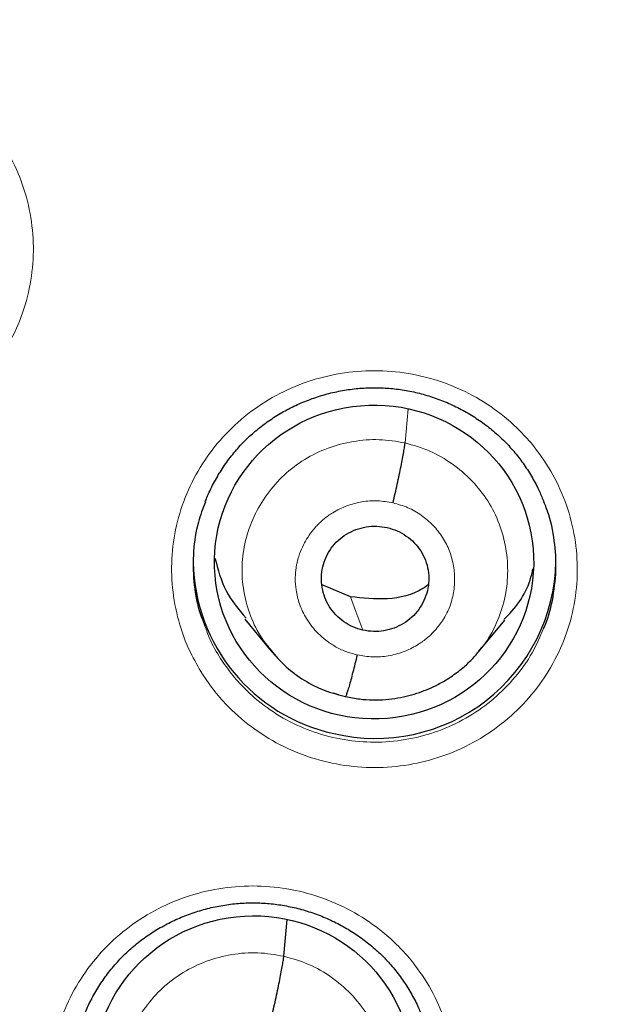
# Model space of a CAD drawing. Header units: millimetres. Extents: x 8 to 2236, y 12 to 2208.
# Tile 48 of 165: x 1081.72 to 1087.36, y 1863.71 to 1872.94. Entities that reach past the tile are written whole.
import ezdxf

# ---------------------------------------------------------------- set-up
doc = ezdxf.new("R2010")
doc.units = ezdxf.units.MM

msp = doc.modelspace()

# ---------------------------------------------------------------- linework, layer by layer
at = {"color": 252, "linetype": 'Continuous', "lineweight": 0}
for p, q in [((1085.3275, 1868.9725), (1085.3561, 1869.2914)), ((1084.1185, 1866.9739), (1084.0932, 1867.0058)), ((1084.7659, 1866.592), (1084.6586, 1866.628))]:
    msp.add_line(p, q, dxfattribs=at)
at = {"color": 7, "linetype": 'Continuous', "lineweight": 30}
for p, q in [((1084.816, 1867.5289), (1084.5496, 1867.64)), ((1083.827, 1867.3203), (1084.0742, 1867.0206)), ((1086.0151, 1867.0129), (1086.2613, 1867.3108)), ((1084.0684, 1867.0248), (1084.0898, 1867.0025)), ((1084.0932, 1867.0058), (1084.0788, 1867.0239)), ((1084.7703, 1866.5934), (1084.7659, 1866.592)), ((1084.1915, 1864.1593), (1084.2224, 1864.5033))]:
    msp.add_line(p, q, dxfattribs=at)
at = {"color": 252, "linetype": 'Continuous', "lineweight": 0, "flags": 128}
msp.add_lwpolyline([(1084.9331, 1867.216), (1084.8675, 1867.3912), (1084.816, 1867.5289)], dxfattribs=at)
at = {"color": 7, "linetype": 'Continuous', "lineweight": 30}
for centre, radius, start, end in [((1087.2054, 1877.3975), 23.1025, 180.84834, 359.15166), ((1085.0186, 1867.885), 1.677, 181.20465, 257.6313), ((1085.0499, 1867.8934), 1.6922, 256.65719, 358.80721)]:
    msp.add_arc(centre, radius, start, end, dxfattribs=at)
at = {"color": 252, "linetype": 'Continuous', "lineweight": 0}
for centre, radius, start, end in [((1087.2047, 1877.4278), 23.1229, 184.33443, 355.91993), ((1087.7083, 1878.0289), 44.9715, 269.56049, 351.39976)]:
    msp.add_arc(centre, radius, start, end, dxfattribs=at)
at = {"color": 7, "linetype": 'Continuous', "lineweight": 30}
for centre, major_axis, ratio in [((1085.0376, 1867.8552), (1.4947, 0.0499), 0.983788), ((1083.9055, 1863.0626), (1.4956, 0.0844), 0.984969)]:
    msp.add_ellipse(centre, major_axis=major_axis, ratio=ratio, dxfattribs=at)
for points, knots in [([(1084.9398, 1852.1422), (1085.0001, 1852.1365), (1085.2486, 1852.1131), (1085.6864, 1852.0846), (1086.2529, 1852.0569), (1086.82, 1852.0424), (1087.3872, 1852.0401), (1087.9544, 1852.0503), (1088.5211, 1852.0729), (1089.0873, 1852.1079), (1089.6525, 1852.1553), (1090.2164, 1852.215), (1090.7789, 1852.2871), (1091.3396, 1852.3714), (1091.8983, 1852.4681), (1092.4546, 1852.5769), (1093.0083, 1852.6978), (1093.5592, 1852.8309), (1094.1068, 1852.9759), (1094.6511, 1853.133), (1095.1917, 1853.3018), (1095.7283, 1853.4825), (1096.2606, 1853.6749), (1096.7885, 1853.8789), (1097.3116, 1854.0944), (1097.8297, 1854.3212), (1098.3425, 1854.5594), (1098.8498, 1854.8087), (1099.3513, 1855.0691), (1099.8468, 1855.3403), (1100.336, 1855.6224), (1100.8187, 1855.9151), (1101.2946, 1856.2182), (1101.7635, 1856.5317), (1102.2253, 1856.8554), (1102.6795, 1857.1891), (1103.1261, 1857.5327), (1103.5647, 1857.886), (1103.9953, 1858.2487), (1104.4175, 1858.6208), (1104.8311, 1859.0021), (1105.2361, 1859.3922), (1105.632, 1859.7912), (1106.0188, 1860.1987), (1106.3963, 1860.6146), (1106.7643, 1861.0386), (1107.1225, 1861.4706), (1107.4709, 1861.9103), (1107.8092, 1862.3575), (1108.1373, 1862.812), (1108.455, 1863.2735), (1108.7621, 1863.7419), (1109.0586, 1864.2169), (1109.3442, 1864.6983), (1109.6188, 1865.1858), (1109.8823, 1865.6791), (1110.1346, 1866.1781), (1110.3754, 1866.6825), (1110.6048, 1867.1921), (1110.8226, 1867.7065), (1111.0286, 1868.2256), (1111.2229, 1868.749), (1111.4052, 1869.2765), (1111.5755, 1869.808), (1111.7338, 1870.343), (1111.8798, 1870.8813), (1112.0136, 1871.4227), (1112.1353, 1871.9668), (1112.2438, 1872.5136), (1112.3228, 1872.9512), (1112.3613, 1873.2071), (1112.3721, 1873.2793)], [0, 0, 0, 0, 0.0047341, 0.0195089, 0.0342838, 0.0490587, 0.0638337, 0.0786087, 0.0933837, 0.1081587, 0.1229337, 0.1377087, 0.1524835, 0.1672583, 0.1820331, 0.1968077, 0.2115822, 0.2263565, 0.2411307, 0.2559048, 0.2706787, 0.2854523, 0.3002258, 0.3149991, 0.3297721, 0.3445449, 0.3593174, 0.3740896, 0.3888616, 0.4036332, 0.4184046, 0.4331756, 0.4479463, 0.4627167, 0.4774867, 0.4922564, 0.5070257, 0.5217946, 0.5365632, 0.5513313, 0.5660991, 0.5808665, 0.5956335, 0.6104001, 0.6251663, 0.639932, 0.6546974, 0.6694624, 0.684227, 0.6989911, 0.7137549, 0.7285183, 0.7432812, 0.7580438, 0.772806, 0.7875679, 0.8023293, 0.8170905, 0.8318512, 0.8466117, 0.8613718, 0.8761316, 0.8908911, 0.9056503, 0.9204092, 0.9351679, 0.9499264, 0.9646846, 0.9794426, 0.9942004, 1, 1, 1, 1]), ([(1083.455, 1868.417), (1083.4602, 1868.4313), (1083.4818, 1868.4913), (1083.5319, 1868.5924), (1083.6046, 1868.7188), (1083.6885, 1868.8374), (1083.7814, 1868.9475), (1083.8829, 1869.0479), (1083.9928, 1869.1389), (1084.1108, 1869.2208), (1084.2368, 1869.2932), (1084.3696, 1869.3555), (1084.5079, 1869.4068), (1084.6503, 1869.4464), (1084.7952, 1869.4738), (1084.941, 1869.4888), (1085.0865, 1869.4912), (1085.2308, 1869.4811), (1085.3738, 1869.459), (1085.5153, 1869.4249), (1085.6542, 1869.3789), (1085.7891, 1869.3213), (1085.9188, 1869.2526), (1086.0417, 1869.1734), (1086.1568, 1869.0845), (1086.2629, 1868.9868), (1086.3592, 1868.8809), (1086.4459, 1868.7673), (1086.5225, 1868.6462), (1086.5846, 1868.5291), (1086.6158, 1868.4505), (1086.6292, 1868.4165)], [0, 0, 0, 0, 0.011397, 0.047669, 0.083921, 0.119924, 0.155514, 0.190604, 0.225479, 0.260692, 0.296283, 0.332153, 0.36818, 0.404218, 0.440112, 0.475762, 0.511109, 0.546107, 0.581236, 0.616654, 0.652309, 0.688124, 0.72401, 0.75984, 0.795531, 0.831024, 0.86622, 0.901408, 0.936914, 0.972677, 1, 1, 1, 1]), ([(1085.2148, 1868.4099), (1085.2216, 1868.4392), (1085.2353, 1868.4978), (1085.2552, 1868.587), (1085.2737, 1868.6733), (1085.2904, 1868.7543), (1085.3046, 1868.8273), (1085.3158, 1868.8893), (1085.324, 1868.9401), (1085.3263, 1868.9617), (1085.3275, 1868.9725)], [0, 0, 0, 0, 0.125468, 0.25062, 0.375607, 0.500345, 0.624906, 0.749642, 0.874661, 1, 1, 1, 1]), ([(1083.4571, 1868.4192), (1083.4331, 1868.3563), (1083.3761, 1868.207), (1083.339, 1867.9535), (1083.3424, 1867.6743), (1083.3805, 1867.4375), (1083.4338, 1867.3044), (1083.4527, 1867.2573)], [0, 0, 0, 0, 0.169005, 0.40127, 0.640271, 0.872511, 1, 1, 1, 1]), ([(1086.626, 1867.2325), (1086.631, 1867.2428), (1086.6761, 1867.3363), (1086.7196, 1867.5324), (1086.7511, 1867.8103), (1086.7259, 1868.0916), (1086.6835, 1868.2963), (1086.6354, 1868.4006), (1086.6272, 1868.4184)], [0, 0, 0, 0, 0.028018, 0.255645, 0.489871, 0.717481, 0.95169, 1, 1, 1, 1]), ([(1084.9331, 1867.216), (1084.9014, 1867.2251), (1084.838, 1867.2435), (1084.7524, 1867.2938), (1084.6777, 1867.3576), (1084.6169, 1867.4344), (1084.5732, 1867.5216), (1084.5481, 1867.6157), (1084.5414, 1867.7128), (1084.5533, 1867.8094), (1084.5842, 1867.9018), (1084.6337, 1867.9861), (1084.699, 1868.0594), (1084.7775, 1868.1191), (1084.8668, 1868.1621), (1084.9628, 1868.1871), (1085.0624, 1868.1952), (1085.1277, 1868.1844), (1085.1603, 1868.179)], [0, 0, 0, 0, 0.062537, 0.125052, 0.187533, 0.249869, 0.312133, 0.374589, 0.437205, 0.499768, 0.562171, 0.6246, 0.687124, 0.749638, 0.812152, 0.874768, 0.937402, 1, 1, 1, 1]), ([(1085.1603, 1868.179), (1085.1921, 1868.1698), (1085.2556, 1868.1514), (1085.3414, 1868.1013), (1085.4165, 1868.0376), (1085.4775, 1867.9604), (1085.5213, 1867.8731), (1085.5471, 1867.7791), (1085.5539, 1867.6821), (1085.5402, 1867.5857), (1085.5076, 1867.4938), (1085.4581, 1867.4095), (1085.3934, 1867.3357), (1085.3151, 1867.2762), (1085.2261, 1867.2333), (1085.1303, 1867.2082), (1085.0309, 1867.1998), (1084.9657, 1867.2106), (1084.9331, 1867.216)], [0, 0, 0, 0, 0.062598, 0.125232, 0.187848, 0.250362, 0.312876, 0.3754, 0.437829, 0.500232, 0.562795, 0.625411, 0.687867, 0.750131, 0.812467, 0.874948, 0.937463, 1, 1, 1, 1]), ([(1083.5465, 1867.8924), (1083.5739, 1867.7869), (1083.6282, 1867.5776), (1083.7684, 1867.4109), (1083.8379, 1867.3283)], [0, 0, 0, 0, 0.504423, 1, 1, 1, 1]), ([(1086.2546, 1867.3176), (1086.2735, 1867.3359), (1086.3997, 1867.4582), (1086.4958, 1867.629), (1086.524, 1867.7825), (1086.5255, 1867.7902)], [0, 0, 0, 0, 0.143038, 0.956598, 1, 1, 1, 1]), ([(1085.5448, 1867.6418), (1085.5281, 1867.6295), (1085.4192, 1867.5489), (1085.1593, 1867.4919), (1084.9304, 1867.5166), (1084.816, 1867.5289)], [0, 0, 0, 0, 0.08324, 0.541436, 1, 1, 1, 1]), ([(1084.7712, 1866.5951), (1084.8145, 1866.5861), (1084.899, 1866.5686), (1085.0253, 1866.5607), (1085.1454, 1866.5645), (1085.2922, 1866.5832), (1085.4572, 1866.6259), (1085.6283, 1866.6992), (1085.7673, 1866.7824), (1085.876, 1866.867), (1085.9589, 1866.9454), (1086.0028, 1866.9968), (1086.0222, 1867.0195)], [0, 0, 0, 0, 0.095402, 0.186092, 0.272327, 0.354219, 0.504948, 0.638414, 0.754562, 0.853463, 0.935214, 1, 1, 1, 1]), ([(1079.6849, 1831.9715), (1079.9126, 1831.9352), (1080.3937, 1831.8586), (1081.1307, 1831.7566), (1081.895, 1831.6622), (1082.6608, 1831.5804), (1083.428, 1831.5108), (1084.1961, 1831.4537), (1084.9651, 1831.4089), (1085.7348, 1831.3765), (1086.5049, 1831.3565), (1087.2752, 1831.3489), (1088.0456, 1831.3536), (1088.8158, 1831.3708), (1089.5855, 1831.4004), (1090.3547, 1831.4423), (1091.1231, 1831.4967), (1091.8905, 1831.5634), (1092.6566, 1831.6424), (1093.4214, 1831.7338), (1094.1845, 1831.8374), (1094.9457, 1831.9533), (1095.705, 1832.0815), (1096.462, 1832.2218), (1097.2165, 1832.3744), (1097.9684, 1832.539), (1098.7174, 1832.7157), (1099.4634, 1832.9045), (1100.2062, 1833.1052), (1100.9455, 1833.3179), (1101.6811, 1833.5424), (1102.4129, 1833.7788), (1103.1407, 1834.0269), (1103.8642, 1834.2867), (1104.5832, 1834.558), (1105.2977, 1834.841), (1106.0073, 1835.1353), (1106.7119, 1835.4411), (1107.4113, 1835.7582), (1108.1054, 1836.0864), (1108.7938, 1836.4258), (1109.4765, 1836.7763), (1110.1532, 1837.1376), (1110.8239, 1837.5098), (1111.4882, 1837.8928), (1112.146, 1838.2864), (1112.7972, 1838.6905), (1113.4415, 1839.1051), (1114.0788, 1839.53), (1114.709, 1839.9651), (1115.3318, 1840.4102), (1115.9471, 1840.8653), (1116.5547, 1841.3303), (1117.1544, 1841.805), (1117.7462, 1842.2892), (1118.3297, 1842.783), (1118.905, 1843.286), (1119.4718, 1843.7983), (1120.0299, 1844.3195), (1120.5793, 1844.8497), (1121.1198, 1845.3887), (1121.6511, 1845.9363), (1122.1733, 1846.4924), (1122.6861, 1847.0568), (1123.1894, 1847.6294), (1123.6831, 1848.21), (1124.167, 1848.7985), (1124.641, 1849.3946), (1125.1051, 1849.9984), (1125.5589, 1850.6095), (1126.0025, 1851.2278), (1126.4358, 1851.8532), (1126.8585, 1852.4855), (1127.2706, 1853.1245), (1127.672, 1853.77), (1128.0625, 1854.4219), (1128.4421, 1855.08), (1128.8107, 1855.7442), (1129.1682, 1856.4141), (1129.5144, 1857.0898), (1129.8492, 1857.7709), (1130.1727, 1858.4573), (1130.4847, 1859.1488), (1130.785, 1859.8453), (1131.0737, 1860.5465), (1131.3507, 1861.2522), (1131.6158, 1861.9623), (1131.8691, 1862.6766), (1132.1104, 1863.3948), (1132.3396, 1864.1169), (1132.5568, 1864.8425), (1132.7616, 1865.5716), (1132.947, 1866.2718), (1133.058, 1866.7304), (1133.1097, 1866.9437)], [0, 0, 0, 0, 0.009788, 0.020686, 0.031584, 0.042482, 0.05338, 0.064278, 0.075177, 0.086075, 0.096973, 0.107871, 0.118769, 0.129667, 0.140565, 0.151463, 0.162362, 0.17326, 0.184158, 0.195056, 0.205954, 0.216852, 0.22775, 0.238648, 0.249546, 0.260444, 0.271342, 0.28224, 0.293138, 0.304036, 0.314934, 0.325832, 0.33673, 0.347628, 0.358526, 0.369423, 0.380321, 0.391219, 0.402117, 0.413014, 0.423912, 0.434809, 0.445707, 0.456605, 0.467502, 0.478399, 0.489297, 0.500194, 0.511091, 0.521989, 0.532886, 0.543783, 0.55468, 0.565577, 0.576474, 0.587371, 0.598268, 0.609165, 0.620062, 0.630959, 0.641855, 0.652752, 0.663649, 0.674545, 0.685442, 0.696338, 0.707234, 0.718131, 0.729027, 0.739923, 0.750819, 0.761716, 0.772612, 0.783508, 0.794404, 0.8053, 0.816196, 0.827091, 0.837987, 0.848883, 0.859779, 0.870674, 0.88157, 0.892465, 0.903361, 0.914256, 0.925152, 0.936047, 0.946943, 0.957838, 0.968733, 0.979629, 0.990524, 1, 1, 1, 1]), ([(1084.0898, 1867.0025), (1084.1301, 1866.9577), (1084.2173, 1866.8606), (1084.381, 1866.7432), (1084.5682, 1866.6458), (1084.7036, 1866.612), (1084.7713, 1866.5951)], [0, 0, 0, 0, 0.222884, 0.482912, 0.741715, 1, 1, 1, 1]), ([(1084.8787, 1866.9851), (1084.8718, 1866.9564), (1084.8581, 1866.8989), (1084.8382, 1866.8198), (1084.8197, 1866.749), (1084.803, 1866.6886), (1084.7889, 1866.6415), (1084.778, 1866.6091), (1084.7735, 1866.6002), (1084.7715, 1866.5961)], [0, 0, 0, 0, 0.145424, 0.291262, 0.437508, 0.583835, 0.73006, 0.876294, 1, 1, 1, 1]), ([(1082.3149, 1863.5879), (1082.3203, 1863.6029), (1082.3422, 1863.6634), (1082.3925, 1863.765), (1082.4653, 1863.891), (1082.5492, 1864.0095), (1082.6421, 1864.1192), (1082.7437, 1864.2194), (1082.8536, 1864.3102), (1082.9716, 1864.3919), (1083.0976, 1864.4642), (1083.2304, 1864.5262), (1083.3688, 1864.5774), (1083.5112, 1864.6168), (1083.656, 1864.6441), (1083.8019, 1864.659), (1083.9473, 1864.6612), (1084.0916, 1864.6511), (1084.2346, 1864.629), (1084.376, 1864.5948), (1084.5149, 1864.5488), (1084.6498, 1864.4913), (1084.7794, 1864.4226), (1084.9023, 1864.3435), (1085.0174, 1864.2548), (1085.1234, 1864.1572), (1085.2197, 1864.0514), (1085.3064, 1863.938), (1085.3829, 1863.8171), (1085.4453, 1863.6998), (1085.4765, 1863.6209), (1085.4902, 1863.5866)], [0, 0, 0, 0, 0.011914, 0.048167, 0.0844, 0.120382, 0.155952, 0.19102, 0.225871, 0.261058, 0.296622, 0.332464, 0.36846, 0.404466, 0.440327, 0.475942, 0.511254, 0.546215, 0.581308, 0.616689, 0.652307, 0.688087, 0.723937, 0.759733, 0.79539, 0.830849, 0.866013, 0.901171, 0.936648, 0.972384, 1, 1, 1, 1]), ([(1084.0788, 1863.5973), (1084.0856, 1863.6266), (1084.0993, 1863.6851), (1084.1192, 1863.7742), (1084.1377, 1863.8604), (1084.1544, 1863.9413), (1084.1686, 1864.0142), (1084.1798, 1864.0762), (1084.188, 1864.127), (1084.1903, 1864.1485), (1084.1915, 1864.1593)], [0, 0, 0, 0, 0.125698, 0.250928, 0.375872, 0.500488, 0.624906, 0.749537, 0.874542, 1, 1, 1, 1])]:
    msp.add_open_spline(points, degree=3, knots=knots, dxfattribs=at)
at = {"color": 252, "linetype": 'Continuous', "lineweight": 0}
for points, knots in [([(1078.3323, 1869.8119), (1078.2923, 1869.8802), (1078.1992, 1870.0393), (1078.1012, 1870.3127), (1078.0428, 1870.6225), (1078.0402, 1870.9377), (1078.0904, 1871.2489), (1078.1943, 1871.547), (1078.3469, 1871.8242), (1078.5457, 1872.0716), (1078.7834, 1872.2835), (1079.0548, 1872.4523), (1079.3509, 1872.575), (1079.6642, 1872.6461), (1079.9853, 1872.6658), (1080.3052, 1872.6312), (1080.6151, 1872.5456), (1080.9055, 1872.4093), (1081.1361, 1872.2507), (1081.3121, 1872.0898), (1081.4702, 1871.912), (1081.624, 1871.6806), (1081.753, 1871.3916), (1081.8297, 1871.0854), (1081.8539, 1870.771), (1081.8228, 1870.4574), (1081.7395, 1870.1531), (1081.6042, 1869.8674), (1081.4227, 1869.6075), (1081.1983, 1869.382), (1080.9391, 1869.1958), (1080.6511, 1869.056), (1080.3434, 1868.9644), (1080.0241, 1868.926), (1079.7026, 1868.9395), (1079.3881, 1869.0068), (1079.0892, 1869.1238), (1078.8148, 1869.2891), (1078.6027, 1869.4709), (1078.4437, 1869.6485), (1078.3694, 1869.7575), (1078.3323, 1869.8119)], [0, 0, 0, 0, 0.020147, 0.046988, 0.073829, 0.100671, 0.127514, 0.154359, 0.181204, 0.208052, 0.2349, 0.26175, 0.288599, 0.315448, 0.342298, 0.369145, 0.395992, 0.422836, 0.449681, 0.466444, 0.483207, 0.510049, 0.536891, 0.563732, 0.590574, 0.617417, 0.644261, 0.671107, 0.697953, 0.724802, 0.75165, 0.7785, 0.80535, 0.832198, 0.859047, 0.885893, 0.91274, 0.939583, 0.966427, 0.983213, 1, 1, 1, 1]), ([(1083.4289, 1866.8047), (1083.3895, 1866.8718), (1083.2968, 1867.0298), (1083.1988, 1867.3016), (1083.14, 1867.611), (1083.137, 1867.926), (1083.1867, 1868.2371), (1083.2902, 1868.5352), (1083.4424, 1868.8126), (1083.641, 1869.0604), (1083.8785, 1869.2727), (1084.1496, 1869.4421), (1084.4456, 1869.5655), (1084.7588, 1869.6374), (1085.0798, 1869.6579), (1085.3997, 1869.6243), (1085.7096, 1869.5396), (1086.0001, 1869.4043), (1086.231, 1869.2465), (1086.4072, 1869.0863), (1086.5655, 1868.9091), (1086.7197, 1868.6784), (1086.8491, 1868.39), (1086.9262, 1868.0842), (1086.9508, 1867.7701), (1086.9202, 1867.4567), (1086.8372, 1867.1524), (1086.7023, 1866.8666), (1086.5211, 1866.6064), (1086.2971, 1866.3805), (1086.0381, 1866.1937), (1085.7502, 1866.0532), (1085.4427, 1865.9609), (1085.1235, 1865.9216), (1084.802, 1865.9343), (1084.4875, 1866.0006), (1084.1884, 1866.1167), (1083.9138, 1866.2811), (1083.7011, 1866.4624), (1083.5412, 1866.6402), (1083.4663, 1866.7498), (1083.4289, 1866.8047)], [0, 0, 0, 0, 0.019877, 0.046722, 0.073567, 0.100415, 0.127262, 0.154112, 0.180961, 0.207811, 0.23466, 0.261507, 0.288355, 0.3152, 0.342045, 0.368887, 0.395729, 0.42257, 0.449411, 0.46617, 0.48293, 0.509776, 0.536623, 0.563469, 0.590316, 0.617164, 0.644012, 0.670862, 0.697711, 0.72456, 0.751409, 0.778256, 0.805103, 0.831947, 0.858791, 0.885632, 0.912474, 0.939315, 0.966156, 0.983078, 1, 1, 1, 1]), ([(1084.0788, 1867.0239), (1084.0477, 1867.0607), (1083.9644, 1867.1589), (1083.874, 1867.3489), (1083.809, 1867.5801), (1083.7925, 1867.8202), (1083.8257, 1868.0584), (1083.9065, 1868.2855), (1084.0291, 1868.4938), (1084.1893, 1868.6759), (1084.3829, 1868.8234), (1084.6032, 1868.9296), (1084.8399, 1868.9918), (1085.0857, 1869.0124), (1085.2469, 1868.9858), (1085.3275, 1868.9725)], [0, 0, 0, 0, 0.047498, 0.126856, 0.206265, 0.285611, 0.36488, 0.444313, 0.523853, 0.603252, 0.682427, 0.761672, 0.841088, 0.920539, 1, 1, 1, 1]), ([(1085.3275, 1868.9725), (1085.4059, 1868.9498), (1085.5627, 1868.9043), (1085.7743, 1868.78), (1085.9591, 1868.6223), (1086.1095, 1868.4321), (1086.2173, 1868.2163), (1086.2797, 1867.9837), (1086.2965, 1867.7439), (1086.2679, 1867.5046), (1086.1889, 1867.2781), (1086.1018, 1867.1143), (1086.0314, 1867.0384), (1086.0158, 1867.0215)], [0, 0, 0, 0, 0.097326, 0.19464, 0.291911, 0.388971, 0.485947, 0.583197, 0.68062, 0.77791, 0.875002, 0.972186, 1, 1, 1, 1]), ([(1084.8787, 1866.9851), (1084.8417, 1866.9948), (1084.7698, 1867.0137), (1084.672, 1867.0618), (1084.5865, 1867.1188), (1084.4921, 1867.2019), (1084.4024, 1867.315), (1084.3359, 1867.4559), (1084.3041, 1867.5857), (1084.2974, 1867.6833), (1084.3006, 1867.7505), (1084.3053, 1867.7928), (1084.3115, 1867.8295), (1084.3175, 1867.8579), (1084.3263, 1867.892), (1084.3429, 1867.9442), (1084.3726, 1868.0137), (1084.4165, 1868.0909), (1084.4596, 1868.1498), (1084.5, 1868.1956), (1084.5318, 1868.2276), (1084.5675, 1868.2591), (1084.6072, 1868.2897), (1084.6764, 1868.3355), (1084.7808, 1868.386), (1084.9229, 1868.4235), (1085.0703, 1868.4354), (1085.1666, 1868.4184), (1085.2148, 1868.4099)], [0, 0, 0, 0, 0.0487795, 0.0950851, 0.1390782, 0.1807845, 0.2571233, 0.3242239, 0.3821016, 0.4306839, 0.4515127, 0.4700373, 0.4862599, 0.5001768, 0.507923, 0.5321686, 0.5715695, 0.606244, 0.647572, 0.66596, 0.6853977, 0.7058854, 0.7274306, 0.7500454, 0.8127328, 0.8752744, 0.9376314, 1, 1, 1, 1]), ([(1085.2148, 1868.4099), (1085.262, 1868.3967), (1085.3563, 1868.3706), (1085.4833, 1868.2963), (1085.5938, 1868.2016), (1085.6835, 1868.0876), (1085.7485, 1867.9585), (1085.7859, 1867.8191), (1085.7961, 1867.6751), (1085.7794, 1867.5316), (1085.7408, 1867.414), (1085.7026, 1867.3431), (1085.6825, 1867.3114), (1085.6736, 1867.2982), (1085.6645, 1867.2852), (1085.6573, 1867.2756), (1085.646, 1867.2605), (1085.623, 1867.2308), (1085.5825, 1867.1859), (1085.5331, 1867.1408), (1085.486, 1867.1049), (1085.4161, 1867.0591), (1085.3131, 1867.009), (1085.1711, 1866.9714), (1085.0235, 1866.9592), (1084.927, 1866.9765), (1084.8787, 1866.9851)], [0, 0, 0, 0, 0.0625961, 0.1249776, 0.1873365, 0.2496295, 0.3118625, 0.374265, 0.4368791, 0.499531, 0.5621706, 0.5972127, 0.6040957, 0.6109769, 0.617856, 0.6247328, 0.6265692, 0.6423374, 0.6734954, 0.7047678, 0.728688, 0.7498783, 0.8123794, 0.8748972, 0.9373705, 1, 1, 1, 1]), ([(1083.4527, 1867.2573), (1083.4669, 1867.2152), (1083.5033, 1867.1072), (1083.5632, 1867.0095), (1083.5997, 1866.9499)], [0, 0, 0, 0, 0.389899, 1, 1, 1, 1]), ([(1083.5997, 1866.9499), (1083.633, 1866.9012), (1083.6999, 1866.8031), (1083.8421, 1866.6451), (1084.0321, 1866.4822), (1084.2767, 1866.336), (1084.5451, 1866.231), (1084.8252, 1866.1721), (1085.1141, 1866.1599), (1085.3982, 1866.195), (1085.6749, 1866.277), (1085.9311, 1866.4022), (1086.1645, 1866.5692), (1086.363, 1866.7707), (1086.5232, 1866.9933), (1086.5929, 1867.1555), (1086.626, 1867.2325)], [0, 0, 0, 0, 0.047702, 0.095946, 0.170953, 0.248135, 0.323144, 0.400328, 0.475343, 0.552533, 0.627557, 0.704757, 0.779787, 0.856994, 0.932027, 1, 1, 1, 1]), ([(1082.2878, 1861.9799), (1082.2487, 1862.0465), (1082.1565, 1862.2038), (1082.0587, 1862.4747), (1082, 1862.7836), (1081.9971, 1863.0982), (1082.0469, 1863.4088), (1082.1505, 1863.7065), (1082.3028, 1863.9834), (1082.5015, 1864.2307), (1082.739, 1864.4426), (1083.0103, 1864.6116), (1083.3063, 1864.7346), (1083.6196, 1864.8062), (1083.9406, 1864.8265), (1084.2605, 1864.7927), (1084.5703, 1864.7079), (1084.8608, 1864.5726), (1085.0915, 1864.415), (1085.2676, 1864.2549), (1085.4258, 1864.0779), (1085.5799, 1863.8475), (1085.7093, 1863.5595), (1085.7863, 1863.2541), (1085.8109, 1862.9405), (1085.7802, 1862.6275), (1085.6972, 1862.3237), (1085.5621, 1862.0383), (1085.3809, 1861.7786), (1085.1567, 1861.5531), (1084.8976, 1861.3668), (1084.6097, 1861.2266), (1084.3021, 1861.1347), (1083.9829, 1861.0957), (1083.6614, 1861.1085), (1083.3469, 1861.175), (1083.0479, 1861.2911), (1082.7734, 1861.4554), (1082.5606, 1861.6367), (1082.4004, 1861.8148), (1082.3253, 1861.9249), (1082.2878, 1861.9799)], [0, 0, 0, 0, 0.019722, 0.046566, 0.073411, 0.100261, 0.127112, 0.153967, 0.180822, 0.207677, 0.234531, 0.261382, 0.288233, 0.315077, 0.341921, 0.368759, 0.395597, 0.422432, 0.449267, 0.466017, 0.482768, 0.509616, 0.536464, 0.563312, 0.59016, 0.617013, 0.643865, 0.67072, 0.697576, 0.72443, 0.751284, 0.778132, 0.804981, 0.831823, 0.858665, 0.885502, 0.912338, 0.939173, 0.966009, 0.983004, 1, 1, 1, 1]), ([(1082.9495, 1862.2018), (1082.9156, 1862.242), (1082.8294, 1862.3438), (1082.7369, 1862.5375), (1082.6718, 1862.7689), (1082.6576, 1863.0093), (1082.6901, 1863.2474), (1082.7677, 1863.4754), (1082.8884, 1863.6848), (1083.05, 1863.866), (1083.2448, 1864.0128), (1083.4657, 1864.1192), (1083.7031, 1864.1813), (1083.9495, 1864.2013), (1084.1108, 1864.1733), (1084.1915, 1864.1593)], [0, 0, 0, 0, 0.051557, 0.13061, 0.209596, 0.288541, 0.36759, 0.446639, 0.525583, 0.60457, 0.683623, 0.762686, 0.841778, 0.920835, 1, 1, 1, 1]), ([(1084.1915, 1864.1593), (1084.2703, 1864.1372), (1084.4278, 1864.0929), (1084.6402, 1863.969), (1084.8256, 1863.811), (1084.9763, 1863.6204), (1085.0855, 1863.4047), (1085.1494, 1863.1724), (1085.1638, 1862.9325), (1085.1318, 1862.6938), (1085.052, 1862.4676), (1084.9667, 1862.3033), (1084.8968, 1862.2277), (1084.8816, 1862.2113)], [0, 0, 0, 0, 0.097444, 0.194756, 0.292109, 0.389428, 0.486735, 0.583959, 0.681132, 0.778433, 0.875734, 0.972907, 1, 1, 1, 1])]:
    msp.add_open_spline(points, degree=3, knots=knots, dxfattribs=at)

doc.saveas('drawing.dxf')
